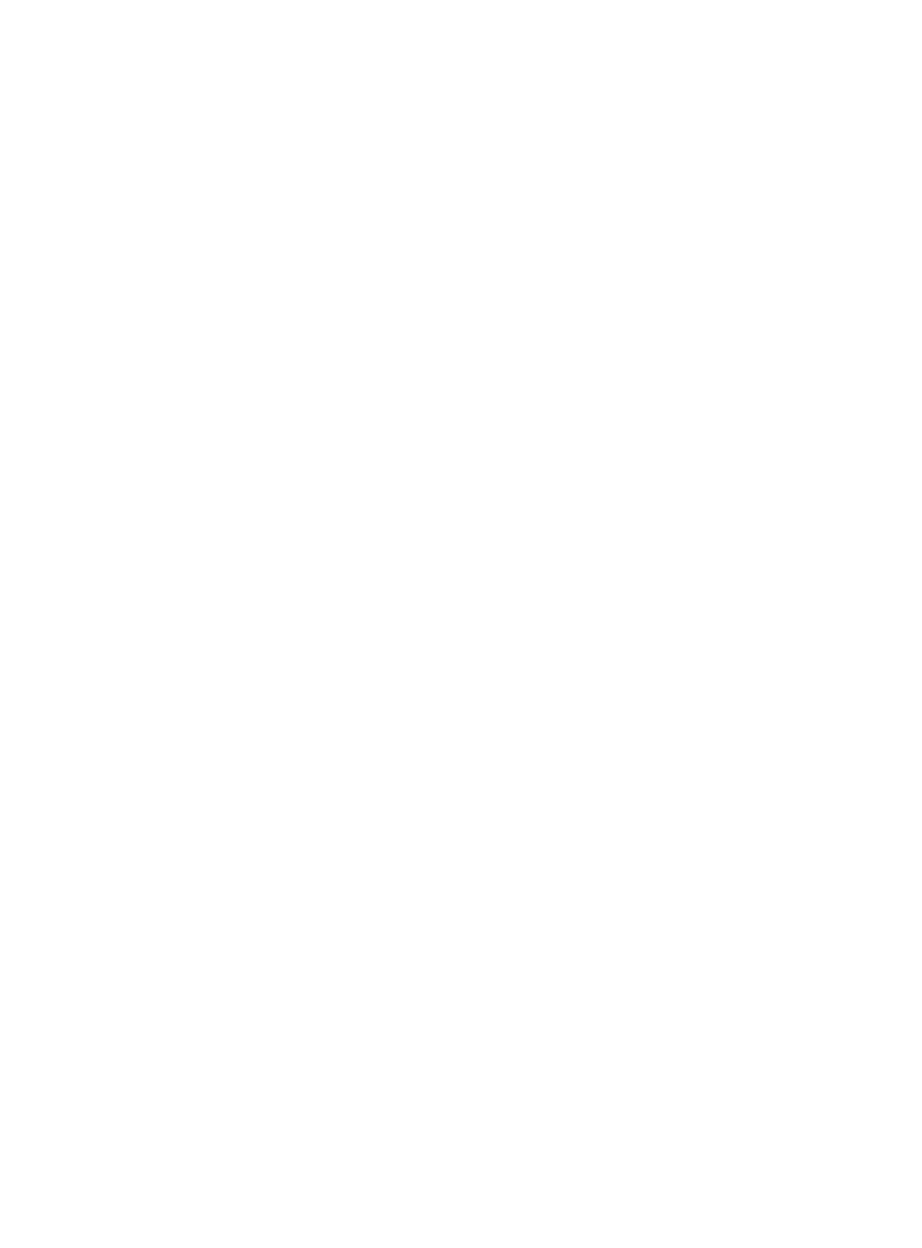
# Model space of a CAD drawing. Header units: millimetres. Extents: x -13022 to 1371524, y -38729 to 632593.
# Tile 172 of 256: x 926156 to 950847, y -12073 to 21810. Entities that reach past the tile are written whole.
import ezdxf

# ---------------------------------------------------------------- set-up
doc = ezdxf.new("R2010")
doc.units = ezdxf.units.MM
doc.header["$LTSCALE"] = 35
doc.layers.add('LAYER102', color=1, linetype='Continuous')
doc.styles.get("Standard").update_dxf_attribs({"font": 'simplex.shx'})

msp = doc.modelspace()

# ---------------------------------------------------------------- texts
at = {"layer": 'LAYER102', "color": 7, "linetype": 'Continuous', "lineweight": 0, "char_height": 162, "attachment_point": 7, "rotation": 358.9686325, "line_spacing_factor": 1.333333}
for s, insert in [('\\pi-742.15;{\\fArial|b0|i0|c0|p34;verkeersruimte\\P\\pi-399.59;21,3 m2}', (1005346.904, 19115.704)), ('\\pi-563.32;{\\fArial|b1|i0|c0|p34;\\H1.2346x;techniek\\P\\pi-880.14;\\fArial|b0|i0|c0|p34;\\H0.81x;technische ruimte \\P\\pi-399.6;29,4 m2}', (1040372.289, 16265.531)), ('\\pi-742.15;{\\fArial|b0|i0|c0|p34;verkeersruimte\\P\\pi-399.59;22,1 m2}', (1032754.772, 14364.354)), ('\\pi-341.76;{\\fArial|b1|i0|c0|p34;\\H1.2346x;foyer\\fArial|b0|i0|c0|p34;\\H0.81x;\\P\\pi-1012.4;max. aantal pers. 90\\P\\pi-925.11;bijeenkomstfunctie \\P\\pi-453.52;143,9 m2}', (1017563.026, 12467.675)), ('\\pi-861.96;{\\fArial|b1|i0|c0|p34;\\H1.2346x;opslag depot\\P\\pi-545.13;\\fArial|b0|i0|c0|p34;\\H0.81x;o.g. functie \\P\\pi-453.52;192,2 m2}', (1051424.849, 13042.74)), ('\\pi-861.96;{\\fArial|b1|i0|c0|p34;\\H1.2346x;opslag depot\\P\\pi-545.13;\\fArial|b0|i0|c0|p34;\\H0.81x;o.g. functie \\P\\pi-462.53;258,8 m2}', (1071958.802, 12673.073)), ('\\pi-742.15;{\\fArial|b0|i0|c0|p34;verkeersruimte\\P\\pi-335.38;8,8 m2}', (1040027.608, 12808.043))]:
    msp.add_mtext(s, dxfattribs=dict(at, insert=insert))
at = {"layer": 'LAYER102', "color": 7, "linetype": 'Continuous', "lineweight": 0, "attachment_point": 7, "rotation": 358.9686325, "line_spacing_factor": 1.333333}
for s, insert, char_height, width in [('\\pi508.38;{\\fArial|b1|i0|c0|p34;\\H1.2346x;Afsl. CV.}', (887600.625, 16264.33), 162, 2146.38469), ('\\pi415.19;{\\fArial|b1|i0|c0|p34;\\H1.2346x;Afsl. vent.}', (888719.24, 11805.179), 162, 2146.38469), ('\\pi1116.4;{\\fArial|b1|i0|c0|p34;Entree\\P\\pi194.21;Textielmuseum}', (656656.682, 4406.741), 315, 3554.10039)]:
    msp.add_mtext(s, dxfattribs=dict(at, insert=insert, char_height=char_height, width=width))
at = {"layer": 'LAYER102', "color": 7, "linetype": 'Continuous', "lineweight": 0, "char_height": 162, "attachment_point": 7, "line_spacing_factor": 1.333333}
for s, insert in [('\\pi-504.72;{\\fArial|b1|i0|c0|p34;\\H1.2346x;kantoor\\P\\pi-698.63;\\fArial|b0|i0|c0|p34;\\H0.81x;kantoorfunctie\\P\\pi-399.6;24,5 m2}', (1035083.994, -4098.179)), ('\\pi-504.72;{\\fArial|b1|i0|c0|p34;\\H1.2346x;kantoor\\P\\pi-698.63;\\fArial|b0|i0|c0|p34;\\H0.81x;kantoorfunctie\\P\\pi-399.6;23,8 m2}', (1041817.361, -4098.179)), ('\\pi-504.72;{\\fArial|b1|i0|c0|p34;\\H1.2346x;kantoor\\P\\pi-698.63;\\fArial|b0|i0|c0|p34;\\H0.81x;kantoorfunctie\\P\\pi-390.59;12,7 m2}', (1046871.633, -4072.919)), ('\\pi-726.83;{\\fArial|b1|i0|c0|p34;\\H1.2346x;bibliotheek\\fArial|b0|i0|c0|p34;\\H0.81x;\\P\\pi-925.11;bijeenkomstfunctie\\P\\pi-461.09;327,2 m2}', (1015098.3, -7360.957)), ('\\pi-742.15;{\\fArial|b0|i0|c0|p34;verkeersruimte\\P\\pi-390.58;14,9 m2}', (1003009.911, -6768.924)), ('\\pi-1625.8;{\\fArial|b1|i0|c0|p34;\\H1.2346x;Wand sluit ruimte niet af}', (1195192.124, -7425.207)), ('\\pi-742.15;{\\fArial|b0|i0|c0|p34;verkeersruimte\\P\\pi-390.58;15,8 m2}', (1050581.777, -8288.377)), ('\\pi-721.85;{\\fArial|b1|i0|c0|p34;\\H1.2346x;naai atelier\\fArial|b0|i0|c0|p34;\\H0.81x;\\P\\pi-748.91;industriefunctie\\P\\pi-453.52;126,3 m2}', (1039937.198, -9704.608)), ('\\pi-504.72;{\\fArial|b1|i0|c0|p34;\\H1.2346x;kantoor\\P\\pi-698.63;\\fArial|b0|i0|c0|p34;\\H0.81x;kantoorfunctie\\P\\pi-399.6;25,0 m2}', (1052005.477, -11345.253)), ('\\pi-329.89;{\\fArial|b1|i0|c0|p34;\\H1.2346x;toilet\\fArial|b0|i0|c0|p34;\\H0.81x;\\P\\pi-545.13;o.g. functie\\P\\pi-338.54;4,6 m2}', (1030005.181, -12031.414))]:
    msp.add_mtext(s, dxfattribs=dict(at, insert=insert))
at = {"layer": 'LAYER102', "color": 7, "linetype": 'Continuous', "lineweight": 0, "insert": (646967.933, -9805.398), "char_height": 315, "width": 3554.10039, "attachment_point": 7, "line_spacing_factor": 1.333333}
msp.add_mtext('\\pi1116.4;{\\fArial|b1|i0|c0|p34;Entree\\P\\pi842.58;Kantoren}', dxfattribs=at)

doc.saveas('drawing.dxf')
